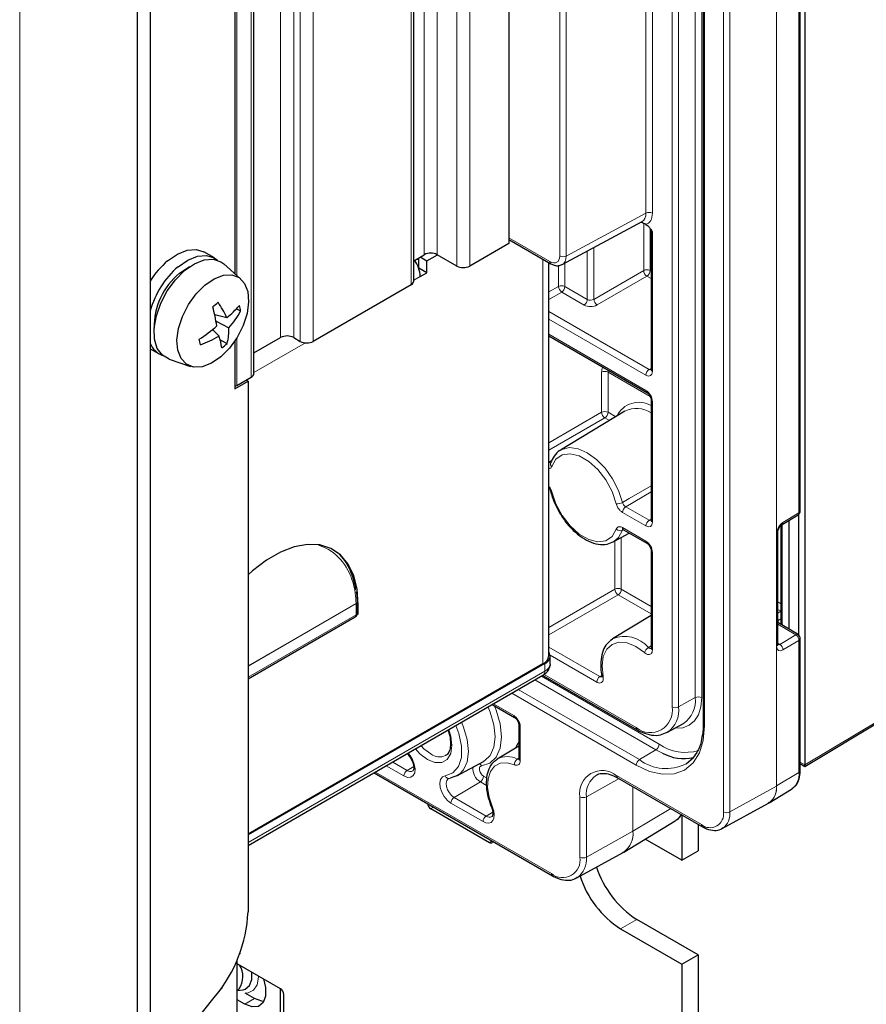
# Paper-space layout 'Blatt4' of a CAD drawing. Header units: millimetres. Extents: x 5 to 418, y 2 to 292.
# Tile 55 of 72: x 291 to 328, y 100 to 143. Entities that reach past the tile are written whole.
import ezdxf

# ---------------------------------------------------------------- set-up
doc = ezdxf.new("R2010")
doc.units = ezdxf.units.MM

psp = doc.layouts.new('Blatt4')

# ---------------------------------------------------------------- linework, layer by layer
at = {"color": 7, "linetype": 'Continuous', "lineweight": 18}
for p, q in [((323.692, 109.436), (323.692, 217.873)), ((323.697, 217.876), (323.697, 109.439)), ((321.397, 108.315), (321.397, 216.751)), ((321.677, 216.75), (321.677, 108.313)), ((320.176, 113.268), (320.176, 215.172)), ((319.171, 112.866), (319.171, 214.77)), ((319.451, 214.768), (319.451, 112.864)), ((320.456, 215.009), (320.456, 113.267)), ((320.58, 213.956), (320.58, 112.052)), ((318.037, 134.266), (318.037, 213.631)), ((318.318, 213.629), (318.318, 134.264)), ((290.884, 212.552), (290.884, 90.071)), ((308.421, 132.464), (308.421, 212.485)), ((308.986, 132.464), (308.986, 212.485)), ((309.835, 131.974), (309.835, 211.995)), ((310.401, 131.974), (310.401, 211.995)), ((314.299, 132.408), (314.299, 211.704)), ((314.579, 211.703), (314.579, 132.406)), ((307.855, 131.158), (307.855, 211.179)), ((302.198, 128.872), (302.198, 208.893)), ((302.764, 128.872), (302.764, 208.893)), ((303.047, 128.709), (303.047, 208.73)), ((303.612, 128.709), (303.612, 208.73)), ((300.925, 127.157), (300.925, 207.178)), ((300.303, 160.548), (300.303, 131.564)), ((324.669, 121.276), (324.669, 158.781)), ((314.579, 132.406), (318.037, 134.266)), ((317.938, 131.778), (317.938, 133.812)), ((318.218, 133.604), (318.218, 131.777)), ((312.098, 133.189), (313.874, 132.163)), ((318.318, 133.448), (318.318, 127.406)), ((315.775, 132.772), (315.775, 130.529)), ((315.494, 130.525), (315.494, 132.621)), ((308.194, 132.229), (308.104, 132.281)), ((308.171, 131.916), (308.194, 131.902)), ((313.568, 114.728), (313.568, 132.272)), ((314.241, 131.088), (314.241, 131.992)), ((314.522, 132.098), (314.522, 131.087)), ((308.251, 131.517), (307.972, 131.356)), ((315.775, 130.529), (317.938, 131.778)), ((318.079, 131.533), (315.916, 130.284)), ((318.259, 131.43), (318.079, 131.533)), ((318.218, 131.777), (318.259, 131.753)), ((313.826, 130.848), (314.241, 131.088)), ((314.522, 131.087), (315.494, 130.525)), ((314.383, 130.843), (313.826, 130.522)), ((315.355, 130.282), (314.383, 130.843)), ((313.826, 129.996), (318.174, 127.486)), ((318.035, 127.242), (313.826, 129.672)), ((313.826, 129.013), (318.035, 126.583)), ((300.303, 128.866), (300.303, 126.798)), ((303.273, 128.643), (301.042, 127.356)), ((316.112, 125.636), (316.112, 127.375)), ((318.22, 126.318), (316.392, 127.373)), ((316.392, 127.373), (316.392, 125.634)), ((318.174, 127.486), (318.259, 127.538)), ((318.318, 126.094), (318.318, 120.873)), ((313.826, 124.316), (316.112, 125.636)), ((316.392, 125.634), (316.728, 125.441)), ((316.253, 125.391), (313.826, 123.99)), ((316.454, 125.275), (316.253, 125.391)), ((313.826, 123.469), (313.963, 123.553)), ((318.259, 122.183), (317.157, 121.54)), ((318.035, 120.71), (317.018, 121.297)), ((317.157, 121.54), (318.174, 120.953)), ((323.977, 120.862), (324.669, 121.276)), ((318.174, 120.953), (318.259, 121.006)), ((323.946, 120.777), (323.946, 116.409)), ((317.018, 120.638), (318.035, 120.051)), ((317.023, 120.522), (317.044, 120.554)), ((317.064, 120.544), (317.023, 120.522)), ((323.699, 115.495), (323.699, 120.37)), ((316.687, 117.966), (316.687, 120.054)), ((316.968, 120.208), (316.968, 117.964)), ((318.318, 119.561), (318.318, 115.334)), ((313.826, 116.314), (316.687, 117.966)), ((316.968, 117.964), (318.259, 117.219)), ((316.829, 117.721), (313.826, 115.987)), ((318.259, 116.895), (316.829, 117.721)), ((323.755, 117.414), (323.888, 117.338)), ((300.784, 114.643), (305.472, 117.349)), ((305.472, 117.344), (300.784, 114.638)), ((305.472, 116.856), (305.472, 117.344)), ((305.53, 117.313), (305.564, 117.293)), ((323.883, 117.014), (323.755, 117.087)), ((323.755, 116.932), (323.883, 117.014)), ((323.888, 117.011), (323.883, 117.014)), ((300.784, 114.15), (305.472, 116.856)), ((323.888, 116.684), (323.769, 116.608)), ((323.769, 116.608), (323.769, 116.514)), ((324.528, 115.991), (323.755, 116.453)), ((323.836, 115.577), (324.528, 115.991)), ((324.669, 115.749), (323.977, 115.335)), ((324.669, 110.02), (324.669, 115.749)), ((313.826, 115.461), (316.041, 114.182)), ((318.14, 115.438), (318.259, 115.512)), ((323.755, 115.627), (323.836, 115.577)), ((315.902, 113.939), (313.886, 115.103)), ((300.784, 106.989), (313.653, 114.418)), ((313.653, 114.418), (313.653, 114.745)), ((318.464, 111.007), (313.222, 114.034)), ((313.502, 114.196), (318.603, 111.251)), ((313.618, 114.272), (317.613, 111.966)), ((316.041, 114.182), (316.121, 114.232)), ((312.497, 113.615), (317.752, 110.582)), ((317.613, 110.338), (312.217, 113.454)), ((320.176, 113.268), (319.451, 112.864)), ((311.427, 112.998), (312.301, 112.494)), ((324.931, 110.356), (328.267, 112.352)), ((312.584, 112.004), (312.584, 110.537)), ((318.464, 111.007), (317.752, 110.582)), ((318.75, 110.859), (318.464, 111.007)), ((307.724, 110.86), (307.793, 110.77)), ((312.459, 110.608), (312.525, 110.649)), ((307.542, 109.872), (306.778, 110.314)), ((307.058, 110.476), (307.681, 110.116)), ((307.966, 110.286), (307.681, 110.116)), ((324.725, 110.475), (324.931, 110.356)), ((306.308, 110.043), (313.936, 105.639)), ((310.996, 109.861), (311.127, 109.785)), ((316.872, 109.756), (315.455, 108.966)), ((316.765, 109.886), (320.441, 107.763)), ((323.697, 109.439), (324.669, 110.02)), ((310.857, 109.617), (309.721, 108.938)), ((311.12, 109.466), (310.857, 109.617)), ((317.469, 107.476), (317.469, 109.411)), ((317.474, 109.408), (317.474, 107.479)), ((321.677, 108.313), (323.692, 109.436)), ((309.721, 108.938), (311.112, 108.136)), ((315.174, 106.354), (315.174, 108.967)), ((315.455, 108.966), (315.455, 106.353)), ((308.703, 108.456), (308.822, 108.524)), ((310.973, 107.892), (309.582, 108.695)), ((317.474, 107.479), (319.116, 108.46)), ((311.394, 108.304), (311.112, 108.136)), ((315.455, 106.353), (317.469, 107.476)), ((311.249, 106.986), (311.367, 107.055)), ((316.934, 103.247), (317.641, 103.655)), ((300.271, 101.809), (300.314, 101.835)), ((300.642, 99.979), (301.067, 100.224))]:
    psp.add_line(p, q, dxfattribs=at)
at = {"color": 7, "linetype": 'Continuous', "lineweight": 25}
for p, q in [((320.522, 214.038), (320.522, 112.134)), ((312.098, 212.975), (312.098, 132.954)), ((324.931, 213.339), (324.931, 110.356)), ((307.972, 131.321), (307.972, 211.342)), ((296.541, 209.287), (296.541, 88.112)), ((295.976, 208.96), (295.976, 87.785)), ((301.042, 127.321), (301.042, 207.342)), ((300.218, 160.416), (300.218, 131.64)), ((324.725, 121.356), (324.725, 158.861)), ((314.405, 132.036), (317.866, 133.896)), ((318.032, 133.774), (318.074, 133.749)), ((318.259, 133.528), (318.259, 127.487)), ((312.098, 132.954), (310.401, 131.974)), ((312.098, 133.121), (313.916, 132.071)), ((299.325, 132.323), (298.873, 132.584)), ((307.972, 132.205), (308.421, 132.464)), ((308.194, 131.876), (308.194, 132.333)), ((308.251, 132.366), (308.534, 132.203)), ((308.534, 132.203), (308.997, 132.458)), ((309.835, 131.974), (308.986, 132.464)), ((300.478, 131.408), (299.741, 132.063)), ((308.194, 131.876), (308.187, 131.872)), ((308.534, 131.68), (308.194, 131.876)), ((308.534, 131.68), (308.534, 132.203)), ((313.826, 115.088), (313.826, 132.123)), ((308.251, 131.517), (308.534, 131.68)), ((307.855, 131.158), (303.612, 128.709)), ((299.338, 129.873), (299.859, 129.739)), ((300.279, 130.115), (300.463, 130.024)), ((299.397, 129.584), (299.955, 129.299)), ((299.242, 129.219), (299.526, 128.94)), ((301.042, 128.205), (302.198, 128.872)), ((302.764, 128.872), (303.047, 128.709)), ((313.826, 128.945), (318.076, 126.492)), ((299.576, 128.775), (299.878, 128.616)), ((300.218, 128.734), (300.218, 126.651)), ((296.541, 128.388), (296.925, 128.166)), ((297.358, 127.935), (298.294, 127.624)), ((300.218, 126.651), (300.784, 126.978)), ((300.303, 126.798), (300.925, 127.157)), ((300.699, 127.027), (300.784, 126.978)), ((300.784, 126.978), (300.784, 103.982)), ((318.259, 126.175), (318.259, 120.955)), ((317.127, 125.683), (314.329, 123.987)), ((313.904, 123.441), (313.903, 123.438)), ((313.904, 123.441), (313.904, 123.44)), ((324.656, 121.204), (324.656, 115.981)), ((323.936, 120.771), (324.628, 121.184)), ((324.232, 120.947), (324.232, 116.238)), ((316.621, 120.018), (317.315, 120.399)), ((317.06, 120.546), (318.076, 119.959)), ((323.755, 115.576), (323.755, 120.45)), ((323.888, 120.731), (323.888, 116.444)), ((318.259, 119.643), (318.259, 115.415)), ((305.53, 116.938), (305.53, 117.426)), ((305.564, 116.901), (305.564, 117.293)), ((300.784, 114.083), (305.43, 116.765)), ((305.52, 116.876), (305.564, 116.901)), ((305.53, 116.921), (305.564, 116.901)), ((318.259, 116.832), (316.592, 115.822)), ((324.628, 116.001), (323.755, 116.523)), ((316.478, 115.738), (316.592, 115.822)), ((324.725, 110.101), (324.725, 115.829)), ((323.755, 115.578), (323.755, 115.576)), ((313.888, 114.745), (313.888, 115.071)), ((313.653, 114.745), (300.784, 107.315)), ((313.568, 114.728), (300.784, 107.348)), ((300.784, 106.853), (313.57, 114.235)), ((313.568, 114.233), (317.654, 111.874)), ((311.369, 112.964), (312.342, 112.402)), ((324.93, 110.289), (328.225, 112.261)), ((312.525, 112.086), (312.525, 110.619)), ((318.939, 111.755), (319.659, 112.151)), ((312.525, 111.17), (311.592, 110.604)), ((307.692, 110.842), (307.777, 110.728)), ((311.544, 110.573), (311.592, 110.604)), ((309.843, 109.874), (310.993, 110.505)), ((324.725, 110.407), (324.93, 110.289)), ((306.25, 110.009), (313.978, 105.548)), ((316.806, 109.794), (320.483, 107.671)), ((323.375, 108.712), (324.353, 109.305)), ((324.353, 109.305), (324.377, 109.321)), ((308.703, 108.456), (311.249, 106.986)), ((311.339, 108.524), (311.339, 108.523)), ((321.346, 107.598), (323.35, 108.698)), ((323.334, 108.704), (323.38, 108.735)), ((319.593, 108.185), (319.593, 106.22)), ((317.072, 106.57), (319.307, 107.925)), ((319.307, 107.925), (319.331, 107.94)), ((320.3, 107.777), (320.3, 106.628)), ((319.593, 106.22), (318.005, 107.136)), ((315.038, 105.453), (317.042, 106.553)), ((317.022, 106.561), (317.071, 106.585)), ((319.593, 106.22), (320.3, 106.628)), ((320.3, 102.12), (317.641, 103.655)), ((316.934, 103.247), (319.593, 101.712)), ((300.404, 102.129), (300.444, 102.18)), ((300.444, 102.18), (300.418, 102.165)), ((300.444, 102.18), (300.444, 102.235)), ((319.593, 101.712), (320.3, 102.12)), ((320.3, 102.12), (320.3, 74.325)), ((300.314, 98.699), (300.314, 101.835)), ((302.198, 100.649), (300.314, 101.737)), ((319.593, 101.712), (319.593, 73.917)), ((299.653, 100.716), (299.653, 100.664)), ((296.541, 96.819), (299.37, 100.337)), ((299.59, 100.628), (299.653, 100.664)), ((300.314, 100.564), (300.405, 100.651)), ((300.321, 100.57), (300.567, 100.608)), ((301.067, 100.224), (300.656, 100.461)), ((302.198, 98.82), (302.198, 100.649)), ((302.34, 98.085), (302.34, 100.404)), ((300.642, 99.979), (300.314, 100.169))]:
    psp.add_line(p, q, dxfattribs=at)
at = {"color": 7, "linetype": 'Continuous', "lineweight": 25, "flags": 128}
for points in [[(297.3, 132.202), (297.723, 132.494), (298.143, 132.66), (298.534, 132.691), (298.871, 132.585), (298.873, 132.584)], [(297.752, 131.941), (298.176, 132.232), (298.596, 132.399), (298.987, 132.43), (299.323, 132.324), (299.458, 132.227)], [(297.814, 131.658), (298.198, 131.917), (298.26, 131.948)], [(298.035, 131.778), (298.459, 132.069), (298.879, 132.236), (299.269, 132.267), (299.606, 132.161), (299.741, 132.063)], [(297.358, 127.935), (297.069, 128.104), (296.852, 128.401), (296.732, 128.804), (296.718, 129.287), (296.81, 129.82), (297.003, 130.369), (297.284, 130.9), (297.635, 131.379), (298.035, 131.778)], [(298.915, 131.146), (299.319, 131.422), (299.719, 131.573), (300.088, 131.589), (300.4, 131.469), (300.634, 131.221), (300.774, 130.862), (300.811, 130.416), (300.742, 129.914), (300.571, 129.39), (300.311, 128.88), (299.98, 128.418), (299.598, 128.036), (299.194, 127.76), (298.794, 127.609), (298.425, 127.593), (298.113, 127.713), (297.879, 127.961), (297.739, 128.32), (297.702, 128.766), (297.771, 129.268), (297.942, 129.792), (298.202, 130.303), (298.534, 130.764), (298.915, 131.146)], [(305.564, 117.293), (305.514, 117.963), (305.365, 118.557), (305.121, 119.058), (304.789, 119.453), (304.377, 119.732), (303.898, 119.886), (303.364, 119.911), (302.79, 119.808), (302.191, 119.577), (301.583, 119.227), (300.984, 118.765), (300.784, 118.584)], [(310.993, 110.505), (311.021, 110.522), (311.051, 110.541)], [(319.775, 110.399), (320.102, 110.676), (320.201, 110.803)], [(309.932, 109.931), (309.872, 109.891), (309.543, 109.78)], [(321.363, 107.607), (321.356, 107.603), (321.346, 107.598)], [(311.249, 106.986), (311.277, 106.974), (311.303, 106.968), (311.328, 106.969), (311.349, 106.976), (311.367, 106.991), (311.38, 107.012), (311.388, 107.038), (311.389, 107.042)], [(315.063, 105.467), (315.051, 105.46), (315.038, 105.453)], [(300.567, 100.608), (300.662, 100.634), (300.852, 100.789), (300.953, 101.055), (300.956, 101.366)], [(301.45, 101.081), (301.548, 100.703), (301.548, 100.334), (301.439, 100.05), (301.233, 99.887), (300.957, 99.862), (300.642, 99.979)], [(301.469, 100.099), (301.381, 100.107), (301.067, 100.224)]]:
    psp.add_lwpolyline(points, dxfattribs=at)
at = {"color": 7, "linetype": 'Continuous', "lineweight": 18, "flags": 128}
for points in [[(316.75, 121.673), (316.567, 122.198), (316.292, 122.704), (315.946, 123.15), (315.554, 123.505), (315.147, 123.74), (314.755, 123.837), (314.408, 123.791), (314.133, 123.603), (313.95, 123.289)], [(314.312, 123.976), (314.39, 124.02), (314.717, 124.101), (315.091, 124.054), (315.489, 123.882), (315.888, 123.594), (316.262, 123.209), (316.588, 122.751), (316.848, 122.247), (317.023, 121.728)], [(313.95, 122.188), (314.133, 121.662), (314.408, 121.157), (314.755, 120.71), (315.147, 120.356), (315.554, 120.121), (315.946, 120.023), (316.292, 120.07), (316.567, 120.257), (316.75, 120.571)], [(317.023, 121.728), (317.31, 121.895), (318.259, 122.447)], [(317.023, 120.522), (316.848, 120.206), (316.642, 120.03)], [(305.472, 117.349), (305.472, 117.349), (305.472, 117.35), (305.472, 117.35), (305.472, 117.35), (305.472, 117.35), (305.472, 117.351), (305.472, 117.351), (305.472, 117.351)], [(317.967, 115.219), (317.591, 115.486), (317.216, 115.64), (316.867, 115.671), (316.567, 115.577), (316.336, 115.364), (316.188, 115.046), (316.134, 114.644), (316.177, 114.185)], [(320.456, 113.267), (320.421, 112.87), (320.315, 112.529), (320.144, 112.258), (319.913, 112.067), (319.633, 111.963), (319.312, 111.95), (319.296, 111.952)], [(311.473, 112.904), (311.547, 112.721), (311.717, 112.131), (311.773, 111.573), (311.712, 111.083), (311.538, 110.693), (311.262, 110.429), (310.902, 110.309)], [(311.051, 110.541), (311.276, 110.765), (311.436, 111.124), (311.492, 111.575), (311.441, 112.089), (311.284, 112.633), (311.19, 112.861)], [(309.485, 111.876), (309.571, 111.601), (309.623, 111.192), (309.571, 110.844), (309.42, 110.589), (309.186, 110.454), (308.89, 110.45), (308.562, 110.58)], [(309.332, 109.882), (309.665, 110.004), (309.906, 110.276), (310.036, 110.675), (310.044, 111.167), (309.929, 111.713), (309.799, 112.058)], [(310.04, 112.197), (310.126, 111.987), (310.283, 111.448), (310.336, 110.937), (310.282, 110.489), (310.124, 110.132), (309.932, 109.931)], [(320.58, 112.052), (320.523, 111.416), (320.355, 110.871), (320.08, 110.437), (319.711, 110.131), (319.262, 109.964), (318.749, 109.944), (318.192, 110.07), (317.613, 110.338)], [(308.562, 110.58), (308.234, 110.829), (308.039, 111.042)], [(308.284, 111.183), (308.405, 111.054), (308.703, 110.825)], [(312.387, 111.087), (312.43, 111.181), (312.525, 111.332)], [(307.793, 110.77), (307.913, 110.583), (307.994, 110.381), (308.028, 110.184), (308.011, 110.013), (307.945, 109.886), (307.836, 109.817), (307.697, 109.812), (307.542, 109.872)], [(307.777, 110.728), (307.776, 110.73), (307.776, 110.739), (307.781, 110.753), (307.793, 110.77)], [(310.902, 110.309), (310.856, 110.29), (310.826, 110.249), (310.813, 110.19), (310.819, 110.118), (310.844, 110.041), (310.885, 109.968), (310.938, 109.906), (310.996, 109.861)], [(312.339, 110.355), (312.013, 110.443), (311.718, 110.422), (311.473, 110.294), (311.294, 110.066), (311.192, 109.754), (311.172, 109.375), (311.237, 108.955), (311.382, 108.519)], [(309.582, 108.695), (309.427, 108.814), (309.288, 108.979), (309.18, 109.174), (309.114, 109.376), (309.097, 109.567), (309.13, 109.725), (309.212, 109.833), (309.332, 109.882)], [(309.48, 109.76), (309.458, 109.746), (309.401, 109.669), (309.377, 109.557), (309.389, 109.422), (309.436, 109.278), (309.512, 109.14), (309.611, 109.023), (309.721, 108.938)], [(311.382, 108.519), (311.437, 108.352), (311.458, 108.192), (311.445, 108.05), (311.399, 107.938), (311.322, 107.861), (311.22, 107.827), (311.101, 107.838), (310.973, 107.892)], [(311.339, 108.523), (311.34, 108.522), (311.348, 108.518), (311.362, 108.517), (311.382, 108.519)], [(319.331, 107.94), (319.466, 108.06), (319.564, 108.202)], [(300.656, 100.461), (300.792, 100.473), (301.024, 100.591), (301.177, 100.826), (301.236, 101.153), (301.236, 101.204)]]:
    psp.add_lwpolyline(points, dxfattribs=at)
at = {"color": 7, "linetype": 'Continuous', "lineweight": 18}
for centre, radius, start, end in [((318.176, 133.991), 0.308, 62.6565, 116.7662), ((314.44, 132.682), 0.308, 242.6565, 296.7662), ((313.97, 132.151), 0.0961, 172.8122, 235.8917), ((318.077, 131.503), 0.308, 62.6565, 116.7662), ((318.254, 131.798), 0.317, 183.5222, 236.4778), ((317.91, 131.791), 0.308, 303.2297, 357.3477), ((314.38, 130.813), 0.308, 62.6565, 116.7662), ((314.558, 131.108), 0.317, 183.5222, 236.4778), ((314.214, 131.101), 0.308, 303.2297, 357.3477), ((315.186, 130.539), 0.308, 303.2297, 357.3477), ((316.091, 130.549), 0.317, 183.5222, 236.4778), ((316.251, 127.1), 0.308, 62.6565, 116.7662), ((318.343, 127.228), 0.308, 123.2297, 177.3477), ((318.357, 127.496), 0.0988, 185.0787, 246.2415), ((318.13, 126.571), 0.0961, 172.8258, 235.7559), ((317.726, 125.016), 1.051, 59.5336, 154.3016), ((318.355, 126.182), 0.0962, 184.3696, 247.1667), ((316.251, 125.36), 0.308, 62.6565, 116.7662), ((316.428, 125.655), 0.317, 183.5222, 236.4778), ((316.084, 125.648), 0.308, 303.2297, 357.3477), ((317.631, 124.69), 1.114, 55.6942, 116.9153), ((314.04, 123.399), 0.142, 164.2538, 230.8303), ((313.949, 122.245), 0.0569, 205.0811, 270.9721), ((316.798, 122.134), 0.464, 264.0654, 298.972), ((317.326, 121.283), 0.308, 123.2297, 177.3477), ((324.57, 121.265), 0.0997, 305.4951, 5.9222), ((324.627, 121.365), 0.099, 295.3879, 354.638), ((318.343, 120.696), 0.308, 123.2297, 177.3477), ((318.355, 120.962), 0.0961, 184.1293, 247.1908), ((323.875, 120.853), 0.102, 307.0536, 5.2142), ((316.923, 120.745), 0.245, 225.1858, 294.1637), ((317.113, 120.626), 0.0961, 172.814, 235.8738), ((323.656, 120.459), 0.0997, 295.5212, 353.7117), ((318.136, 120.041), 0.101, 174.5217, 233.3135), ((318.36, 119.653), 0.101, 186.7958, 245.4734), ((316.826, 117.691), 0.308, 62.6565, 116.7662), ((317.004, 117.985), 0.317, 183.5222, 236.4778), ((316.66, 117.979), 0.308, 303.2297, 357.3477), ((305.433, 117.441), 0.0977, 293.2867, 354.4083), ((305.436, 117.436), 0.0941, 292.0857, 356.813), ((305.43, 117.436), 0.101, 294.3747, 354.3052), ((305.279, 117.344), 0.193, 0.0056, 1.4882), ((305.43, 116.948), 0.101, 294.3747, 354.3052), ((305.374, 116.846), 0.0986, 305.0133, 6.2988), ((323.528, 116.603), 0.241, 1.1431, 19.7596), ((317.104, 114.574), 1.349, 39.8527, 112.3114), ((324.586, 115.916), 0.0949, 63.6014, 127.6187), ((324.366, 115.734), 0.304, 2.7946, 57.7879), ((324.627, 115.839), 0.099, 295.3879, 354.638), ((318.351, 115.094), 0.403, 121.4966, 162.0027), ((318.357, 115.424), 0.0988, 185.0787, 246.2415), ((323.656, 115.585), 0.0992, 295.4479, 354.578), ((323.674, 115.32), 0.304, 2.7946, 57.7879), ((313.463, 114.394), 0.192, 304.0564, 7.2558), ((313.487, 114.785), 0.402, 294.3747, 354.3052), ((316.21, 113.925), 0.308, 123.2297, 177.3477), ((316.185, 114.252), 0.0671, 199.3709, 262.9643), ((318.996, 113.136), 1.187, 303.9678, 6.3937), ((320.315, 112.993), 0.308, 62.6565, 116.7662), ((318.221, 112.712), 0.962, 230.7967, 9.214), ((318.308, 112.719), 1.152, 304.0055, 7.2609), ((319.313, 113.139), 0.308, 242.6565, 296.7662), ((312.402, 112.484), 0.101, 174.5217, 233.3135), ((312.626, 112.096), 0.101, 186.7958, 245.4734), ((317.711, 111.955), 0.0988, 173.7656, 234.8961), ((320.62, 112.142), 0.0988, 185.0787, 246.2415), ((318.295, 111.265), 0.308, 303.2297, 357.3477), ((319.739, 112.876), 1.983, 235.0578, 286.8931), ((309.082, 111.325), 0.627, 232.9163, 295.2592), ((312.029, 109.783), 0.93, 62.4698, 118.0351), ((312.615, 110.379), 0.277, 124.335, 184.9804), ((312.623, 110.628), 0.0988, 185.0787, 246.2415), ((317.921, 110.324), 0.308, 123.2297, 177.3477), ((318.909, 112.098), 1.907, 232.6431, 296.9972), ((307.85, 109.858), 0.308, 123.2297, 177.3477), ((307.822, 110.302), 0.234, 232.832, 297.1177), ((311.19, 110.181), 0.654, 173.3356, 239.4162), ((310.719, 110.241), 0.195, 20.3644, 59.6391), ((316.144, 109.124), 0.982, 50.7967, 189.214), ((324.627, 110.11), 0.099, 295.3879, 354.638), ((309.481, 109.921), 0.155, 194.8501, 293.8111), ((310.688, 109.875), 0.308, 303.2297, 357.3477), ((316.454, 109.077), 1.006, 124.1756, 186.375), ((316.86, 109.874), 0.0961, 172.814, 235.8738), ((323.864, 109.946), 0.809, 309.4037, 5.2899), ((322.912, 109.349), 0.785, 303.9678, 6.3937), ((322.885, 109.362), 0.815, 307.9867, 5.418), ((323.6, 109.601), 0.189, 299.1313, 300.8633), ((309.89, 108.681), 0.308, 123.2297, 177.3477), ((315.316, 109.241), 0.308, 242.6565, 296.7662), ((311.28, 107.878), 0.308, 123.2297, 177.3477), ((311.252, 108.318), 0.23, 232.337, 297.6737), ((320.814, 108.22), 0.59, 230.7967, 9.214), ((320.897, 108.237), 0.783, 306.4551, 5.5541), ((321.538, 108.588), 0.308, 242.6565, 296.7662), ((320.537, 107.751), 0.0961, 172.8124, 235.89), ((316.494, 107.367), 0.981, 303.9678, 6.3937), ((316.464, 107.382), 1.014, 307.1805, 5.49), ((317.377, 107.641), 0.189, 299.1313, 300.8633), ((314.419, 106.232), 0.765, 230.7967, 9.214), ((314.472, 106.258), 0.987, 306.7699, 5.5263), ((315.316, 106.628), 0.308, 242.6565, 296.7662), ((314.031, 105.627), 0.0961, 172.8124, 235.8899)]:
    psp.add_arc(centre, radius, start, end, dxfattribs=at)
at = {"color": 7, "linetype": 'Continuous', "lineweight": 25}
for centre, radius, start, end in [((308.703, 131.918), 0.615, 62.6097, 117.3903), ((299.787, 129.312), 3.813, 130.7162, 148.3437), ((300.339, 128.96), 3.947, 130.955, 164.221), ((306.941, 131.465), 1.311, 2.2675, 35.4853), ((310.118, 132.52), 0.615, 242.6097, 297.3903), ((299.686, 129.352), 2.97, 129.0706, 181.4792), ((307.772, 131.341), 0.201, 294.3747, 354.3052), ((296.093, 134.219), 5.105, 308.2455, 311.6405), ((292.994, 128.444), 6.503, 8.2708, 15.7496), ((295.965, 127.987), 4.269, 24.2353, 34.48), ((297.655, 132.622), 3.628, 307.3942, 319.4296), ((297.603, 129.52), 2.905, 9.9974, 14.7979), ((297.245, 131.74), 3.647, 317.9963, 331.9414), ((295.394, 133.908), 6.066, 302.6617, 311.7091), ((297.63, 129.218), 2.327, 345.0283, 2.0134), ((297.354, 132.545), 4.209, 288.9293, 301.0689), ((297.06, 128.097), 2.606, 7.1639, 18.8679), ((302.481, 128.326), 0.615, 62.6097, 117.3903), ((297.392, 128.953), 0.911, 200.9879, 249.6655), ((294.133, 127.68), 4.671, 10.9051, 13.8902), ((297.328, 131.425), 3.794, 307.6582, 312.2278), ((303.329, 129.255), 0.615, 242.6097, 297.3903), ((300.842, 127.341), 0.201, 294.3747, 354.3052), ((300.222, 126.951), 0.173, 268.8559, 298.0402), ((324.525, 121.356), 0.2, 300.8558, 0), ((305.33, 117.426), 0.2, 0, 1.4827), ((305.33, 116.938), 0.2, 299.9973, 0), ((324.525, 115.829), 0.2, 0, 59.144), ((313.534, 115.067), 0.344, 290.2227, 31.911), ((313.386, 115.132), 0.443, 294.3747, 354.3052), ((319.695, 112.677), 2.049, 242.5286, 281.2236), ((308.873, 108.718), 0.313, 188.3744, 237.102), ((319.975, 107.266), 4.3, 198.2316, 237.123), ((319.23, 106.829), 4.254, 197.7799, 237.3467), ((294.651, 104.265), 6.14, 320.2279, 357.3607), ((299.92, 101.833), 0.395, 0.2546, 9.3299), ((299.6, 101.174), 0.96, 326.9915, 31.5814), ((302.032, 100.39), 0.307, 2.6055, 57.3945)]:
    psp.add_arc(centre, radius, start, end, dxfattribs=at)
at = {"color": 7, "linetype": 'Continuous', "lineweight": 18}
for centre, major_axis, ratio, start_param, end_param in [((317.469, 134.591), (-0.405, 0.69), 0.577096, 3.119787, 3.922563), ((317.61, 134.673), (-0.5, 0.866), 0.577206, 2.994089, 3.92692), ((318.459, 133.524), (0.2, -0.006), 0.556803, 3.151038, 3.94326), ((313.874, 132.653), (-0.3, 0.52), 0.577206, 2.356428, 3.92692), ((314.016, 132.735), (-0.395, 0.696), 0.577271, 3.097562, 3.93128), ((315.638, 130.451), (0.4, 0.006), 0.587275, 3.917956, 5.471299), ((315.636, 130.612), (0.2, 0.006), 0.597067, 3.908285, 5.461628), ((316.4, 127.535), (0.205, 0.343), 0.587369, 1.744131, 2.36515), ((316.538, 127.452), (0.105, 0.17), 0.597161, 1.90973, 2.374822), ((318.035, 127.569), (-0.2, 0.347), 0.577206, 2.356428, 3.92692), ((318.176, 127.651), (-0.095, 0.176), 0.576503, 2.373814, 3.17003), ((318.035, 126.257), (-0.2, 0.346), 0.577557, 3.927224, 5.497716), ((318.035, 121.037), (-0.2, 0.347), 0.577206, 2.356428, 3.92692), ((318.176, 121.118), (-0.095, 0.176), 0.576503, 2.373814, 3.170071), ((323.977, 120.536), (0.195, 0.349), 0.567567, 0.777177, 2.347668), ((318.035, 119.724), (-0.2, 0.346), 0.577557, 3.927224, 5.497716), ((323.977, 115.662), (0.195, 0.35), 0.566876, 2.348297, 3.918789), ((323.833, 115.742), (0.09, 0.179), 0.555114, 3.080914, 3.895318), ((312.301, 112.167), (-0.2, 0.346), 0.577557, 3.927224, 5.497716)]:
    psp.add_ellipse(centre, major_axis=major_axis, ratio=ratio, start_param=start_param, end_param=end_param, dxfattribs=at)
at = {"color": 7, "linetype": 'Continuous', "lineweight": 25}
psp.add_ellipse((324.928, 110.521), major_axis=(-0.002, 0.232), ratio=0.007771, start_param=3.137025, end_param=3.922504, dxfattribs=at)
for points, knots in [([(318.032, 133.774), (317.967, 133.806), (317.896, 133.842), (317.81, 133.861), (317.803, 133.863)], [0, 0, 0, 0, 0.9199059, 1, 1, 1, 1]), ([(318.074, 133.749), (318.098, 133.732), (318.155, 133.692), (318.239, 133.583), (318.29, 133.496), (318.317, 133.449), (318.318, 133.448)], [0, 0, 0, 0, 0.24987, 0.593488, 0.995598, 1, 1, 1, 1]), ([(318.252, 133.557), (318.252, 133.557), (318.251, 133.559), (318.26, 133.543), (318.258, 133.532), (318.257, 133.529)], [0, 0, 0, 0, 0.039617, 0.73898, 1, 1, 1, 1]), ([(313.916, 132.071), (313.962, 132.048), (314.073, 131.994), (314.241, 131.971), (314.343, 132.016), (314.383, 132.034)], [0, 0, 0, 0, 0.304133, 0.730183, 1, 1, 1, 1]), ([(318.259, 127.487), (318.258, 127.477), (318.257, 127.458), (318.256, 127.459), (318.256, 127.46)], [0, 0, 0, 0, 0.588062, 1, 1, 1, 1]), ([(318.076, 126.492), (318.089, 126.484), (318.114, 126.467), (318.161, 126.419), (318.205, 126.355), (318.24, 126.282), (318.257, 126.216), (318.259, 126.187), (318.259, 126.175)], [0, 0, 0, 0, 0.154844, 0.318027, 0.496627, 0.684093, 0.869736, 1, 1, 1, 1]), ([(314.309, 123.973), (314.308, 123.973), (314.202, 123.931), (314.05, 123.751), (313.951, 123.54), (313.903, 123.438)], [0, 0, 0, 0, 0.005157, 0.515744, 1, 1, 1, 1]), ([(313.826, 122.372), (313.84, 122.35), (313.869, 122.305), (313.892, 122.249), (313.896, 122.225), (313.897, 122.221)], [0, 0, 0, 0, 0.45059, 0.923473, 1, 1, 1, 1]), ([(313.898, 122.221), (313.922, 122.134), (313.992, 121.884), (314.164, 121.475), (314.353, 121.183), (314.444, 121.042)], [0, 0, 0, 0, 0.214233, 0.619885, 1, 1, 1, 1]), ([(314.444, 121.042), (314.45, 121.033), (314.548, 120.869), (314.794, 120.597), (315.165, 120.259), (315.566, 120.022), (315.967, 119.898), (316.343, 119.891), (316.548, 119.991), (316.642, 120.038)], [0, 0, 0, 0, 0.010562, 0.177924, 0.345941, 0.515153, 0.685717, 0.854944, 1, 1, 1, 1]), ([(318.259, 120.955), (318.258, 120.944), (318.257, 120.926), (318.256, 120.927), (318.256, 120.927)], [0, 0, 0, 0, 0.588062, 1, 1, 1, 1]), ([(323.755, 120.45), (323.756, 120.465), (323.758, 120.495), (323.776, 120.561), (323.809, 120.632), (323.853, 120.697), (323.9, 120.747), (323.924, 120.763), (323.936, 120.771)], [0, 0, 0, 0, 0.154651, 0.317676, 0.496642, 0.684526, 0.851647, 1, 1, 1, 1]), ([(317.035, 120.558), (317.034, 120.558), (317.032, 120.558), (317.044, 120.556), (317.058, 120.547), (317.06, 120.545)], [0, 0, 0, 0, 0.320756, 0.884654, 1, 1, 1, 1]), ([(318.076, 119.959), (318.089, 119.951), (318.114, 119.935), (318.161, 119.887), (318.205, 119.823), (318.24, 119.749), (318.257, 119.684), (318.259, 119.655), (318.259, 119.643)], [0, 0, 0, 0, 0.154844, 0.318027, 0.496627, 0.684093, 0.869736, 1, 1, 1, 1]), ([(304.755, 119.466), (304.851, 119.356), (305.069, 119.106), (305.294, 118.591), (305.417, 118.177), (305.436, 117.94), (305.437, 117.93)], [0, 0, 0, 0, 0.272259, 0.622979, 0.983649, 1, 1, 1, 1]), ([(305.524, 117.431), (305.525, 117.461), (305.532, 117.61), (305.504, 117.745), (305.482, 117.854)], [0, 0, 0, 0, 0.197727, 1, 1, 1, 1]), ([(316.467, 115.713), (316.409, 115.66), (316.266, 115.531), (316.134, 115.223), (316.063, 114.824), (316.079, 114.477), (316.114, 114.273), (316.122, 114.229)], [0, 0, 0, 0, 0.169175, 0.413646, 0.667134, 0.92857, 1, 1, 1, 1]), ([(318.259, 115.416), (318.259, 115.414), (318.26, 115.397), (318.255, 115.385), (318.256, 115.387), (318.257, 115.388)], [0, 0, 0, 0, 0.087783, 0.738782, 1, 1, 1, 1]), ([(323.758, 115.548), (323.758, 115.548), (323.758, 115.547), (323.756, 115.565), (323.755, 115.576)], [0, 0, 0, 0, 0.446443, 1, 1, 1, 1]), ([(313.57, 114.235), (313.626, 114.273), (313.743, 114.352), (313.851, 114.529), (313.901, 114.675), (313.887, 114.744), (313.887, 114.746)], [0, 0, 0, 0, 0.317701, 0.664368, 0.99178, 1, 1, 1, 1]), ([(316.12, 114.23), (316.122, 114.224), (316.128, 114.2), (316.127, 114.171), (316.122, 114.152), (316.124, 114.155), (316.124, 114.156)], [0, 0, 0, 0, 0.125242, 0.490627, 0.884321, 1, 1, 1, 1]), ([(312.342, 112.402), (312.354, 112.394), (312.38, 112.378), (312.426, 112.329), (312.471, 112.266), (312.506, 112.192), (312.523, 112.127), (312.524, 112.098), (312.525, 112.086)], [0, 0, 0, 0, 0.154844, 0.318027, 0.496627, 0.684093, 0.869736, 1, 1, 1, 1]), ([(309.446, 111.854), (309.455, 111.834), (309.519, 111.692), (309.563, 111.43), (309.569, 111.115), (309.49, 110.891), (309.418, 110.785), (309.356, 110.767), (309.347, 110.764)], [0, 0, 0, 0, 0.039213, 0.272594, 0.502728, 0.729812, 0.959273, 1, 1, 1, 1]), ([(317.654, 111.874), (317.726, 111.836), (317.934, 111.725), (318.279, 111.63), (318.654, 111.625), (318.858, 111.726), (318.951, 111.772)], [0, 0, 0, 0, 0.157399, 0.457006, 0.754856, 1, 1, 1, 1]), ([(320.522, 112.134), (320.522, 112.034), (320.523, 111.905), (320.502, 111.792), (320.497, 111.766)], [0, 0, 0, 0, 0.765405, 1, 1, 1, 1]), ([(320.497, 111.766), (320.477, 111.623), (320.433, 111.31), (320.309, 110.98), (320.191, 110.827), (320.154, 110.779)], [0, 0, 0, 0, 0.363276, 0.796181, 1, 1, 1, 1]), ([(307.777, 110.728), (307.801, 110.695), (307.861, 110.612), (307.933, 110.458), (307.972, 110.295), (307.97, 110.168), (307.942, 110.103), (307.933, 110.097), (307.928, 110.094)], [0, 0, 0, 0, 0.124556, 0.309307, 0.494239, 0.670681, 0.837443, 1, 1, 1, 1]), ([(311.544, 110.553), (311.496, 110.522), (311.357, 110.432), (311.211, 110.175), (311.111, 109.817), (311.104, 109.391), (311.179, 108.948), (311.289, 108.657), (311.339, 108.523)], [0, 0, 0, 0, 0.093686, 0.271344, 0.453547, 0.643492, 0.83701, 1, 1, 1, 1]), ([(312.524, 110.621), (312.524, 110.617), (312.526, 110.6), (312.521, 110.589), (312.522, 110.591), (312.522, 110.591)], [0, 0, 0, 0, 0.170856, 0.760398, 1, 1, 1, 1]), ([(324.373, 109.338), (324.416, 109.363), (324.542, 109.438), (324.664, 109.669), (324.721, 109.91), (324.725, 110.063), (324.725, 110.101)], [0, 0, 0, 0, 0.181897, 0.528623, 0.885448, 1, 1, 1, 1]), ([(315.894, 109.901), (315.909, 109.913), (315.987, 109.973), (316.174, 109.994), (316.469, 109.962), (316.692, 109.851), (316.806, 109.794)], [0, 0, 0, 0, 0.076654, 0.390181, 0.687901, 1, 1, 1, 1]), ([(311.339, 108.523), (311.353, 108.486), (311.388, 108.394), (311.406, 108.259), (311.391, 108.154), (311.368, 108.119), (311.361, 108.116), (311.358, 108.115)], [0, 0, 0, 0, 0.167673, 0.409921, 0.642468, 0.86754, 1, 1, 1, 1]), ([(319.329, 107.953), (319.35, 107.963), (319.465, 108.016), (319.536, 108.13), (319.593, 108.223)], [0, 0, 0, 0, 0.188953, 1, 1, 1, 1]), ([(320.483, 107.671), (320.542, 107.64), (320.715, 107.55), (320.985, 107.5), (321.233, 107.524), (321.332, 107.601), (321.358, 107.621)], [0, 0, 0, 0, 0.195892, 0.569203, 0.886099, 1, 1, 1, 1]), ([(313.978, 105.548), (314.043, 105.513), (314.233, 105.413), (314.533, 105.341), (314.843, 105.352), (314.995, 105.444), (315.059, 105.482)], [0, 0, 0, 0, 0.172669, 0.50152, 0.789869, 1, 1, 1, 1])]:
    psp.add_open_spline(points, degree=3, knots=knots, dxfattribs=at)
at = {"color": 7, "linetype": 'Continuous', "lineweight": 18}
for points, knots in [([(313.904, 123.45), (313.901, 123.449), (313.888, 123.442), (313.858, 123.448), (313.832, 123.461), (313.821, 123.466)], [0, 0, 0, 0, 0.099471, 0.633971, 1, 1, 1, 1]), ([(313.826, 123.187), (313.829, 123.186), (313.861, 123.183), (313.91, 123.214), (313.937, 123.264), (313.95, 123.289)], [0, 0, 0, 0, 0.0460348, 0.5230184, 1, 1, 1, 1]), ([(313.95, 122.188), (313.942, 122.216), (313.921, 122.284), (313.877, 122.371), (313.837, 122.417), (313.826, 122.43)], [0, 0, 0, 0, 0.3287895, 0.8089726, 1, 1, 1, 1]), ([(316.75, 121.673), (316.759, 121.645), (316.779, 121.576), (316.838, 121.468), (316.923, 121.363), (316.986, 121.319), (317.018, 121.297)], [0, 0, 0, 0, 0.185818, 0.457196, 0.728599, 1, 1, 1, 1]), ([(317.157, 121.54), (317.141, 121.551), (317.109, 121.573), (317.067, 121.626), (317.037, 121.68), (317.027, 121.714), (317.023, 121.728)], [0, 0, 0, 0, 0.271416, 0.5428, 0.814167, 1, 1, 1, 1]), ([(317.018, 120.638), (316.996, 120.649), (316.943, 120.676), (316.863, 120.681), (316.79, 120.649), (316.764, 120.597), (316.75, 120.571)], [0, 0, 0, 0, 0.185818, 0.457196, 0.728599, 1, 1, 1, 1]), ([(305.472, 117.351), (305.463, 117.499), (305.427, 118.082), (305.097, 118.972), (304.469, 119.635), (303.988, 119.822), (303.844, 119.878)], [0, 0, 0, 0, 0.121467, 0.481791, 0.844393, 1, 1, 1, 1]), ([(317.967, 115.219), (317.979, 115.209), (318.021, 115.175), (318.098, 115.136), (318.188, 115.126), (318.26, 115.159), (318.308, 115.229), (318.315, 115.299), (318.318, 115.334)], [0, 0, 0, 0, 0.06967, 0.255708, 0.441732, 0.62779, 0.813896, 1, 1, 1, 1]), ([(318.258, 115.399), (318.254, 115.397), (318.239, 115.39), (318.204, 115.397), (318.167, 115.416), (318.146, 115.433), (318.14, 115.438)], [0, 0, 0, 0, 0.108382, 0.483781, 0.859324, 1, 1, 1, 1]), ([(315.902, 113.939), (315.914, 113.933), (315.958, 113.909), (316.031, 113.894), (316.109, 113.914), (316.164, 113.975), (316.191, 114.068), (316.182, 114.146), (316.177, 114.185)], [0, 0, 0, 0, 0.06967, 0.255708, 0.441732, 0.62779, 0.813896, 1, 1, 1, 1]), ([(316.142, 114.173), (316.142, 114.173), (316.133, 114.163), (316.104, 114.16), (316.069, 114.167), (316.047, 114.179), (316.041, 114.182)], [0, 0, 0, 0, 0.011752, 0.427835, 0.844078, 1, 1, 1, 1]), ([(312.339, 110.355), (312.347, 110.352), (312.386, 110.337), (312.454, 110.33), (312.525, 110.363), (312.574, 110.433), (312.58, 110.503), (312.584, 110.537)], [0, 0, 0, 0, 0.06, 0.29498, 0.529967, 0.764984, 1, 1, 1, 1]), ([(312.524, 110.603), (312.521, 110.602), (312.506, 110.594), (312.482, 110.599), (312.463, 110.607), (312.459, 110.608)], [0, 0, 0, 0, 0.179304, 0.833048, 1, 1, 1, 1])]:
    psp.add_open_spline(points, degree=3, knots=knots, dxfattribs=at)

doc.saveas('drawing.dxf')
